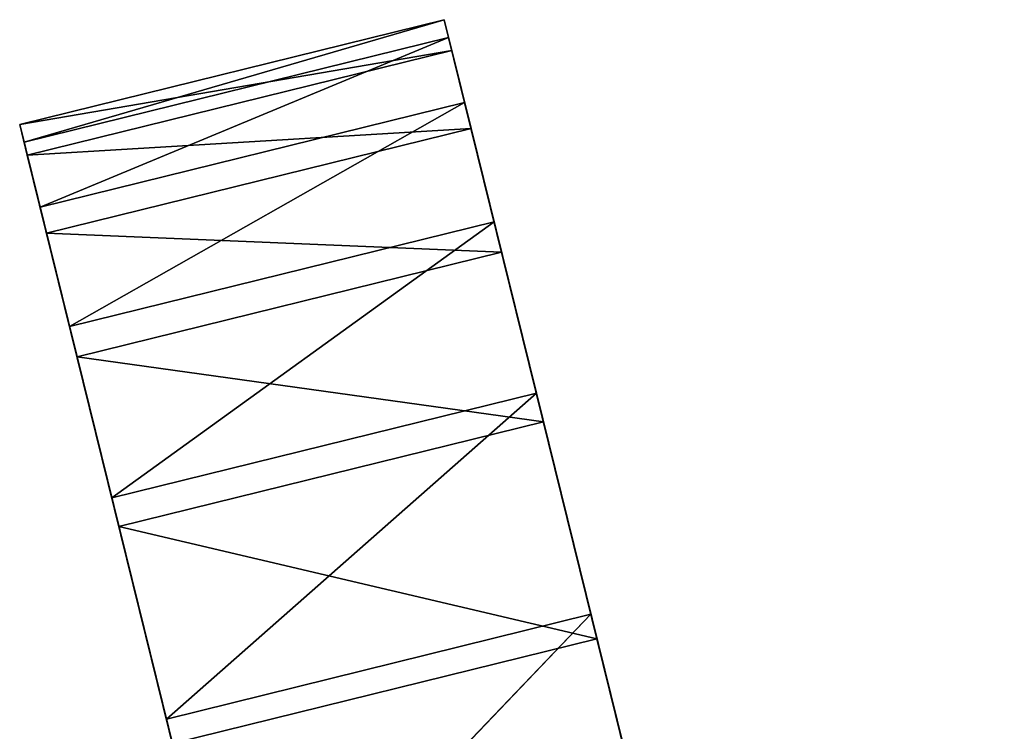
# Model space of a CAD drawing. Extents: x 856 to 1396, y -116 to 539.
# Tile 78 of 115: x 1058 to 1072, y 523 to 533. Entities that reach past the tile are written whole.
import ezdxf

# ---------------------------------------------------------------- set-up
doc = ezdxf.new("R2010")
doc.units = 0
doc.header["$LTSCALE"] = 25.4
doc.layers.get('0').update_dxf_attribs({"color": 13, "linetype": 'CONTINUOUS'})

# ---------------------------------------------------------------- blocks, each defined once
blk = doc.blocks.new('IKA-D-4174_STL')
at = {"color": 43}
for p, q in [((326.267, 1294.015, 639.449), (327.205, 1302.284, 635.647)), ((326.267, 1294.015, 639.449), (327.205, 1302.284, 635.647)), ((326.267, 1294.015, 639.449), (319.434, 1285.541, 641.052)), ((326.267, 1294.015, 639.449), (319.434, 1285.541, 641.052)), ((320.199, 1294.015, 637.952), (319.434, 1285.541, 641.052)), ((320.199, 1294.015, 637.952), (319.434, 1285.541, 641.052)), ((326.267, 1294.015, 639.449), (320.199, 1294.015, 637.952)), ((326.267, 1294.015, 639.449), (320.199, 1294.015, 637.952)), ((325.502, 1285.541, 642.549), (326.267, 1294.015, 639.449)), ((325.502, 1285.541, 642.549), (326.267, 1294.015, 639.449)), ((326.267, 1294.015, 639.449), (331.456, 1289.665, 618.417)), ((326.267, 1294.015, 639.449), (331.456, 1289.665, 618.417)), ((326.267, 1294.015, 639.449), (330.824, 1280.319, 620.979)), ((326.267, 1294.015, 639.449), (330.824, 1280.319, 620.979)), ((319.434, 1285.541, 641.052), (325.388, 1289.665, 616.92)), ((319.434, 1285.541, 641.052), (325.388, 1289.665, 616.92)), ((325.502, 1285.541, 642.549), (318.835, 1276.828, 643.479)), ((325.502, 1285.541, 642.549), (318.835, 1276.828, 643.479)), ((319.434, 1285.541, 641.052), (318.835, 1276.828, 643.479)), ((319.434, 1285.541, 641.052), (318.835, 1276.828, 643.479)), ((325.502, 1285.541, 642.549), (319.434, 1285.541, 641.052)), ((325.502, 1285.541, 642.549), (319.434, 1285.541, 641.052)), ((319.434, 1285.541, 641.052), (324.755, 1280.319, 619.482)), ((319.434, 1285.541, 641.052), (324.755, 1280.319, 619.482)), ((324.903, 1276.828, 644.976), (325.502, 1285.541, 642.549)), ((324.903, 1276.828, 644.976), (325.502, 1285.541, 642.549)), ((325.502, 1285.541, 642.549), (330.824, 1280.319, 620.979)), ((325.502, 1285.541, 642.549), (330.824, 1280.319, 620.979)), ((325.502, 1285.541, 642.549), (330.362, 1270.617, 622.849)), ((325.502, 1285.541, 642.549), (330.362, 1270.617, 622.849)), ((318.835, 1276.828, 643.479), (324.755, 1280.319, 619.482)), ((318.835, 1276.828, 643.479), (324.755, 1280.319, 619.482)), ((324.903, 1276.828, 644.976), (318.398, 1267.845, 645.248)), ((324.903, 1276.828, 644.976), (318.398, 1267.845, 645.248)), ((318.835, 1276.828, 643.479), (318.398, 1267.845, 645.248)), ((318.835, 1276.828, 643.479), (318.398, 1267.845, 645.248)), ((324.903, 1276.828, 644.976), (318.835, 1276.828, 643.479)), ((324.903, 1276.828, 644.976), (318.835, 1276.828, 643.479)), ((318.835, 1276.828, 643.479), (324.294, 1270.617, 621.352)), ((318.835, 1276.828, 643.479), (324.294, 1270.617, 621.352)), ((324.467, 1267.845, 646.745), (324.903, 1276.828, 644.976)), ((324.467, 1267.845, 646.745), (324.903, 1276.828, 644.976)), ((324.903, 1276.828, 644.976), (330.362, 1270.617, 622.849)), ((324.903, 1276.828, 644.976), (330.362, 1270.617, 622.849)), ((318.398, 1267.845, 645.248), (324.294, 1270.617, 621.352)), ((318.398, 1267.845, 645.248), (324.294, 1270.617, 621.352)), ((324.467, 1267.845, 646.745), (330.362, 1270.617, 622.849)), ((324.467, 1267.845, 646.745), (330.362, 1270.617, 622.849)), ((324.467, 1267.845, 646.745), (318.124, 1258.571, 646.36)), ((324.467, 1267.845, 646.745), (318.124, 1258.571, 646.36)), ((318.398, 1267.845, 645.248), (318.124, 1258.571, 646.36)), ((318.398, 1267.845, 645.248), (318.124, 1258.571, 646.36)), ((324.467, 1267.845, 646.745), (318.398, 1267.845, 645.248)), ((324.467, 1267.845, 646.745), (318.398, 1267.845, 645.248)), ((324.009, 1260.681, 622.507), (318.398, 1267.845, 645.248)), ((324.009, 1260.681, 622.507), (318.398, 1267.845, 645.248)), ((324.192, 1258.571, 647.857), (324.467, 1267.845, 646.745)), ((324.192, 1258.571, 647.857), (324.467, 1267.845, 646.745)), ((324.467, 1267.845, 646.745), (330.077, 1260.681, 624.004)), ((324.467, 1267.845, 646.745), (330.077, 1260.681, 624.004)), ((318.015, 1249.002, 646.802), (324.009, 1260.681, 622.507)), ((318.015, 1249.002, 646.802), (324.009, 1260.681, 622.507)), ((318.124, 1258.571, 646.36), (324.009, 1260.681, 622.507)), ((318.124, 1258.571, 646.36), (324.009, 1260.681, 622.507)), ((324.192, 1258.571, 647.857), (330.077, 1260.681, 624.004)), ((324.192, 1258.571, 647.857), (330.077, 1260.681, 624.004)), ((324.192, 1258.571, 647.857), (318.015, 1249.002, 646.802)), ((324.192, 1258.571, 647.857), (318.015, 1249.002, 646.802)), ((318.124, 1258.571, 646.36), (318.015, 1249.002, 646.802)), ((318.124, 1258.571, 646.36), (318.015, 1249.002, 646.802)), ((324.192, 1258.571, 647.857), (318.124, 1258.571, 646.36)), ((324.192, 1258.571, 647.857), (318.124, 1258.571, 646.36)), ((324.083, 1249.002, 648.299), (324.192, 1258.571, 647.857)), ((324.083, 1249.002, 648.299), (324.192, 1258.571, 647.857)), ((324.192, 1258.571, 647.857), (329.972, 1250.638, 624.431)), ((324.192, 1258.571, 647.857), (329.972, 1250.638, 624.431)), ((318.015, 1249.002, 646.802), (323.904, 1250.638, 622.934)), ((318.015, 1249.002, 646.802), (323.904, 1250.638, 622.934)), ((318.078, 1239.173, 646.548), (323.904, 1250.638, 622.934)), ((318.078, 1239.173, 646.548), (323.904, 1250.638, 622.934)), ((324.083, 1249.002, 648.299), (329.972, 1250.638, 624.431)), ((324.083, 1249.002, 648.299), (329.972, 1250.638, 624.431)), ((324.083, 1249.002, 648.299), (318.015, 1249.002, 646.802)), ((318.015, 1249.002, 646.802), (318.078, 1239.173, 646.548)), ((324.083, 1249.002, 648.299), (318.015, 1249.002, 646.802)), ((318.015, 1249.002, 646.802), (318.078, 1239.173, 646.548)), ((324.083, 1249.002, 648.299), (318.078, 1239.173, 646.548)), ((324.083, 1249.002, 648.299), (318.078, 1239.173, 646.548)), ((324.146, 1239.173, 648.045), (324.083, 1249.002, 648.299)), ((324.083, 1249.002, 648.299), (330.045, 1240.603, 624.132)), ((324.083, 1249.002, 648.299), (330.045, 1240.603, 624.132)), ((324.146, 1239.173, 648.045), (324.083, 1249.002, 648.299)), ((318.078, 1239.173, 646.548), (323.977, 1240.603, 622.635)), ((318.078, 1239.173, 646.548), (323.977, 1240.603, 622.635)), ((318.307, 1229.548, 645.617), (323.977, 1240.603, 622.635)), ((318.307, 1229.548, 645.617), (323.977, 1240.603, 622.635)), ((324.146, 1239.173, 648.045), (330.045, 1240.603, 624.132)), ((324.146, 1239.173, 648.045), (330.045, 1240.603, 624.132)), ((324.146, 1239.173, 648.045), (318.078, 1239.173, 646.548)), ((318.078, 1239.173, 646.548), (318.307, 1229.548, 645.617)), ((324.146, 1239.173, 648.045), (318.078, 1239.173, 646.548)), ((318.078, 1239.173, 646.548), (318.307, 1229.548, 645.617)), ((324.146, 1239.173, 648.045), (318.307, 1229.548, 645.617)), ((324.146, 1239.173, 648.045), (318.307, 1229.548, 645.617)), ((324.375, 1229.548, 647.115), (324.146, 1239.173, 648.045)), ((324.146, 1239.173, 648.045), (330.296, 1230.666, 623.118)), ((324.146, 1239.173, 648.045), (330.296, 1230.666, 623.118)), ((324.375, 1229.548, 647.115), (324.146, 1239.173, 648.045)), ((318.307, 1229.548, 645.617), (324.228, 1230.666, 621.621)), ((318.307, 1229.548, 645.617), (324.228, 1230.666, 621.621)), ((318.728, 1219.526, 643.911), (324.228, 1230.666, 621.621)), ((318.728, 1219.526, 643.911), (324.228, 1230.666, 621.621)), ((324.375, 1229.548, 647.115), (330.296, 1230.666, 623.118)), ((324.375, 1229.548, 647.115), (330.296, 1230.666, 623.118)), ((324.375, 1229.548, 647.115), (318.307, 1229.548, 645.617)), ((318.307, 1229.548, 645.617), (318.728, 1219.526, 643.911)), ((324.375, 1229.548, 647.115), (318.307, 1229.548, 645.617)), ((318.307, 1229.548, 645.617), (318.728, 1219.526, 643.911)), ((324.375, 1229.548, 647.115), (318.728, 1219.526, 643.911)), ((324.375, 1229.548, 647.115), (318.728, 1219.526, 643.911)), ((324.796, 1219.526, 645.408), (324.375, 1229.548, 647.115)), ((324.375, 1229.548, 647.115), (330.72, 1220.893, 621.4)), ((324.796, 1219.526, 645.408), (324.375, 1229.548, 647.115)), ((324.375, 1229.548, 647.115), (330.72, 1220.893, 621.4)), ((318.728, 1219.526, 643.911), (324.652, 1220.893, 619.903)), ((318.728, 1219.526, 643.911), (324.652, 1220.893, 619.903)), ((319.333, 1209.745, 641.461), (324.652, 1220.893, 619.903)), ((319.333, 1209.745, 641.461), (324.652, 1220.893, 619.903)), ((324.796, 1219.526, 645.408), (330.72, 1220.893, 621.4)), ((324.796, 1219.526, 645.408), (330.72, 1220.893, 621.4)), ((325.401, 1209.745, 642.958), (330.72, 1220.893, 621.4)), ((325.401, 1209.745, 642.958), (330.72, 1220.893, 621.4)), ((324.796, 1219.526, 645.408), (318.728, 1219.526, 643.911)), ((318.728, 1219.526, 643.911), (319.333, 1209.745, 641.461)), ((324.796, 1219.526, 645.408), (318.728, 1219.526, 643.911)), ((318.728, 1219.526, 643.911), (319.333, 1209.745, 641.461)), ((324.796, 1219.526, 645.408), (319.333, 1209.745, 641.461)), ((324.796, 1219.526, 645.408), (319.333, 1209.745, 641.461)), ((325.401, 1209.745, 642.958), (324.796, 1219.526, 645.408)), ((325.401, 1209.745, 642.958), (324.796, 1219.526, 645.408)), ((319.333, 1209.745, 641.461), (325.247, 1211.321, 617.489)), ((319.333, 1209.745, 641.461), (325.247, 1211.321, 617.489)), ((325.247, 1211.321, 617.489), (320.113, 1200.388, 638.301)), ((325.247, 1211.321, 617.489), (320.113, 1200.388, 638.301)), ((325.401, 1209.745, 642.958), (331.315, 1211.321, 618.986)), ((325.401, 1209.745, 642.958), (331.315, 1211.321, 618.986)), ((326.181, 1200.388, 639.798), (331.315, 1211.321, 618.986)), ((326.181, 1200.388, 639.798), (331.315, 1211.321, 618.986)), ((325.401, 1209.745, 642.958), (319.333, 1209.745, 641.461)), ((319.333, 1209.745, 641.461), (320.113, 1200.388, 638.301)), ((325.401, 1209.745, 642.958), (319.333, 1209.745, 641.461)), ((319.333, 1209.745, 641.461), (320.113, 1200.388, 638.301)), ((325.401, 1209.745, 642.958), (320.113, 1200.388, 638.301)), ((325.401, 1209.745, 642.958), (320.113, 1200.388, 638.301)), ((326.181, 1200.388, 639.798), (325.401, 1209.745, 642.958)), ((326.181, 1200.388, 639.798), (325.401, 1209.745, 642.958)), ((326.181, 1200.388, 639.798), (332.091, 1201.871, 615.842)), ((326.181, 1200.388, 639.798), (332.091, 1201.871, 615.842)), ((326.181, 1200.388, 639.798), (320.113, 1200.388, 638.301)), ((320.113, 1200.388, 638.301), (321.061, 1191.522, 634.455)), ((326.181, 1200.388, 639.798), (320.113, 1200.388, 638.301)), ((320.113, 1200.388, 638.301), (321.061, 1191.522, 634.455)), ((326.181, 1200.388, 639.798), (321.061, 1191.522, 634.455)), ((326.181, 1200.388, 639.798), (321.061, 1191.522, 634.455)), ((327.129, 1191.522, 635.952), (326.181, 1200.388, 639.798)), ((327.129, 1191.522, 635.952), (326.181, 1200.388, 639.798))]:
    blk.add_line(p, q, dxfattribs=at)
mesh = blk.add_polyface(dxfattribs=at)
corners = [(327.205, 1302.284, 635.647), (320.199, 1294.015, 637.952), (326.267, 1294.015, 639.449)]
mesh.append_faces([[corners[k] for k in face] for face in [(0, 1, 2)]], dxfattribs={"color": 43})
mesh = blk.add_polyface(dxfattribs=at)
corners = [(327.205, 1302.284, 635.647), (326.267, 1294.015, 639.449), (331.456, 1289.665, 618.417)]
mesh.append_faces([[corners[k] for k in face] for face in [(0, 1, 2)]], dxfattribs={"color": 43})
mesh = blk.add_polyface(dxfattribs=at)
corners = [(326.267, 1294.015, 639.449), (319.434, 1285.541, 641.052), (325.502, 1285.541, 642.549)]
mesh.append_faces([[corners[k] for k in face] for face in [(0, 1, 2)]], dxfattribs={"color": 43})
mesh = blk.add_polyface(dxfattribs=at)
corners = [(326.267, 1294.015, 639.449), (320.199, 1294.015, 637.952), (319.434, 1285.541, 641.052)]
mesh.append_faces([[corners[k] for k in face] for face in [(0, 1, 2)]], dxfattribs={"color": 43})
mesh = blk.add_polyface(dxfattribs=at)
corners = [(320.199, 1294.015, 637.952), (325.388, 1289.665, 616.92), (319.434, 1285.541, 641.052)]
mesh.append_faces([[corners[k] for k in face] for face in [(0, 1, 2)]], dxfattribs={"color": 43})
mesh = blk.add_polyface(dxfattribs=at)
corners = [(326.267, 1294.015, 639.449), (325.502, 1285.541, 642.549), (330.824, 1280.319, 620.979)]
mesh.append_faces([[corners[k] for k in face] for face in [(0, 1, 2)]], dxfattribs={"color": 43})
mesh = blk.add_polyface(dxfattribs=at)
corners = [(326.267, 1294.015, 639.449), (330.824, 1280.319, 620.979), (331.456, 1289.665, 618.417)]
mesh.append_faces([[corners[k] for k in face] for face in [(0, 1, 2)]], dxfattribs={"color": 43})
mesh = blk.add_polyface(dxfattribs=at)
corners = [(325.388, 1289.665, 616.92), (324.755, 1280.319, 619.482), (319.434, 1285.541, 641.052)]
mesh.append_faces([[corners[k] for k in face] for face in [(0, 1, 2)]], dxfattribs={"color": 43})
mesh = blk.add_polyface(dxfattribs=at)
corners = [(325.502, 1285.541, 642.549), (318.835, 1276.828, 643.479), (324.903, 1276.828, 644.976)]
mesh.append_faces([[corners[k] for k in face] for face in [(0, 1, 2)]], dxfattribs={"color": 43})
mesh = blk.add_polyface(dxfattribs=at)
corners = [(325.502, 1285.541, 642.549), (319.434, 1285.541, 641.052), (318.835, 1276.828, 643.479)]
mesh.append_faces([[corners[k] for k in face] for face in [(0, 1, 2)]], dxfattribs={"color": 43})
mesh = blk.add_polyface(dxfattribs=at)
corners = [(319.434, 1285.541, 641.052), (324.755, 1280.319, 619.482), (318.835, 1276.828, 643.479)]
mesh.append_faces([[corners[k] for k in face] for face in [(0, 1, 2)]], dxfattribs={"color": 43})
mesh = blk.add_polyface(dxfattribs=at)
corners = [(325.502, 1285.541, 642.549), (324.903, 1276.828, 644.976), (330.362, 1270.617, 622.849)]
mesh.append_faces([[corners[k] for k in face] for face in [(0, 1, 2)]], dxfattribs={"color": 43})
mesh = blk.add_polyface(dxfattribs=at)
corners = [(325.502, 1285.541, 642.549), (330.362, 1270.617, 622.849), (330.824, 1280.319, 620.979)]
mesh.append_faces([[corners[k] for k in face] for face in [(0, 1, 2)]], dxfattribs={"color": 43})
mesh = blk.add_polyface(dxfattribs=at)
corners = [(324.755, 1280.319, 619.482), (324.294, 1270.617, 621.352), (318.835, 1276.828, 643.479)]
mesh.append_faces([[corners[k] for k in face] for face in [(0, 1, 2)]], dxfattribs={"color": 43})
mesh = blk.add_polyface(dxfattribs=at)
corners = [(324.903, 1276.828, 644.976), (318.398, 1267.845, 645.248), (324.467, 1267.845, 646.745)]
mesh.append_faces([[corners[k] for k in face] for face in [(0, 1, 2)]], dxfattribs={"color": 43})
mesh = blk.add_polyface(dxfattribs=at)
corners = [(324.903, 1276.828, 644.976), (318.835, 1276.828, 643.479), (318.398, 1267.845, 645.248)]
mesh.append_faces([[corners[k] for k in face] for face in [(0, 1, 2)]], dxfattribs={"color": 43})
mesh = blk.add_polyface(dxfattribs=at)
corners = [(318.835, 1276.828, 643.479), (324.294, 1270.617, 621.352), (318.398, 1267.845, 645.248)]
mesh.append_faces([[corners[k] for k in face] for face in [(0, 1, 2)]], dxfattribs={"color": 43})
mesh = blk.add_polyface(dxfattribs=at)
corners = [(324.903, 1276.828, 644.976), (324.467, 1267.845, 646.745), (330.362, 1270.617, 622.849)]
mesh.append_faces([[corners[k] for k in face] for face in [(0, 1, 2)]], dxfattribs={"color": 43})
mesh = blk.add_polyface(dxfattribs=at)
corners = [(324.294, 1270.617, 621.352), (324.009, 1260.681, 622.507), (318.398, 1267.845, 645.248)]
mesh.append_faces([[corners[k] for k in face] for face in [(0, 1, 2)]], dxfattribs={"color": 43})
mesh = blk.add_polyface(dxfattribs=at)
corners = [(330.362, 1270.617, 622.849), (324.467, 1267.845, 646.745), (330.077, 1260.681, 624.004)]
mesh.append_faces([[corners[k] for k in face] for face in [(0, 1, 2)]], dxfattribs={"color": 43})
mesh = blk.add_polyface(dxfattribs=at)
corners = [(324.467, 1267.845, 646.745), (318.124, 1258.571, 646.36), (324.192, 1258.571, 647.857)]
mesh.append_faces([[corners[k] for k in face] for face in [(0, 1, 2)]], dxfattribs={"color": 43})
mesh = blk.add_polyface(dxfattribs=at)
corners = [(324.467, 1267.845, 646.745), (318.398, 1267.845, 645.248), (318.124, 1258.571, 646.36)]
mesh.append_faces([[corners[k] for k in face] for face in [(0, 1, 2)]], dxfattribs={"color": 43})
mesh = blk.add_polyface(dxfattribs=at)
corners = [(318.398, 1267.845, 645.248), (324.009, 1260.681, 622.507), (318.124, 1258.571, 646.36)]
mesh.append_faces([[corners[k] for k in face] for face in [(0, 1, 2)]], dxfattribs={"color": 43})
mesh = blk.add_polyface(dxfattribs=at)
corners = [(324.467, 1267.845, 646.745), (324.192, 1258.571, 647.857), (330.077, 1260.681, 624.004)]
mesh.append_faces([[corners[k] for k in face] for face in [(0, 1, 2)]], dxfattribs={"color": 43})
mesh = blk.add_polyface(dxfattribs=at)
corners = [(324.009, 1260.681, 622.507), (323.904, 1250.638, 622.934), (318.015, 1249.002, 646.802)]
mesh.append_faces([[corners[k] for k in face] for face in [(0, 1, 2)]], dxfattribs={"color": 43})
mesh = blk.add_polyface(dxfattribs=at)
corners = [(324.009, 1260.681, 622.507), (318.015, 1249.002, 646.802), (318.124, 1258.571, 646.36)]
mesh.append_faces([[corners[k] for k in face] for face in [(0, 1, 2)]], dxfattribs={"color": 43})
mesh = blk.add_polyface(dxfattribs=at)
corners = [(330.077, 1260.681, 624.004), (324.192, 1258.571, 647.857), (329.972, 1250.638, 624.431)]
mesh.append_faces([[corners[k] for k in face] for face in [(0, 1, 2)]], dxfattribs={"color": 43})
mesh = blk.add_polyface(dxfattribs=at)
corners = [(324.192, 1258.571, 647.857), (318.015, 1249.002, 646.802), (324.083, 1249.002, 648.299)]
mesh.append_faces([[corners[k] for k in face] for face in [(0, 1, 2)]], dxfattribs={"color": 43})
mesh = blk.add_polyface(dxfattribs=at)
corners = [(324.192, 1258.571, 647.857), (318.124, 1258.571, 646.36), (318.015, 1249.002, 646.802)]
mesh.append_faces([[corners[k] for k in face] for face in [(0, 1, 2)]], dxfattribs={"color": 43})
mesh = blk.add_polyface(dxfattribs=at)
corners = [(324.192, 1258.571, 647.857), (324.083, 1249.002, 648.299), (329.972, 1250.638, 624.431)]
mesh.append_faces([[corners[k] for k in face] for face in [(0, 1, 2)]], dxfattribs={"color": 43})
mesh = blk.add_polyface(dxfattribs=at)
corners = [(323.904, 1250.638, 622.934), (318.078, 1239.173, 646.548), (318.015, 1249.002, 646.802)]
mesh.append_faces([[corners[k] for k in face] for face in [(0, 1, 2)]], dxfattribs={"color": 43})
mesh = blk.add_polyface(dxfattribs=at)
corners = [(323.904, 1250.638, 622.934), (323.977, 1240.603, 622.635), (318.078, 1239.173, 646.548)]
mesh.append_faces([[corners[k] for k in face] for face in [(0, 1, 2)]], dxfattribs={"color": 43})
mesh = blk.add_polyface(dxfattribs=at)
corners = [(329.972, 1250.638, 624.431), (324.083, 1249.002, 648.299), (330.045, 1240.603, 624.132)]
mesh.append_faces([[corners[k] for k in face] for face in [(0, 1, 2)]], dxfattribs={"color": 43})
mesh = blk.add_polyface(dxfattribs=at)
corners = [(324.083, 1249.002, 648.299), (318.015, 1249.002, 646.802), (318.078, 1239.173, 646.548)]
mesh.append_faces([[corners[k] for k in face] for face in [(0, 1, 2)]], dxfattribs={"color": 43})
mesh = blk.add_polyface(dxfattribs=at)
corners = [(324.146, 1239.173, 648.045), (324.083, 1249.002, 648.299), (318.078, 1239.173, 646.548)]
mesh.append_faces([[corners[k] for k in face] for face in [(0, 1, 2)]], dxfattribs={"color": 43})
mesh = blk.add_polyface(dxfattribs=at)
corners = [(324.083, 1249.002, 648.299), (324.146, 1239.173, 648.045), (330.045, 1240.603, 624.132)]
mesh.append_faces([[corners[k] for k in face] for face in [(0, 1, 2)]], dxfattribs={"color": 43})
mesh = blk.add_polyface(dxfattribs=at)
corners = [(323.977, 1240.603, 622.635), (318.307, 1229.548, 645.617), (318.078, 1239.173, 646.548)]
mesh.append_faces([[corners[k] for k in face] for face in [(0, 1, 2)]], dxfattribs={"color": 43})
mesh = blk.add_polyface(dxfattribs=at)
corners = [(323.977, 1240.603, 622.635), (324.228, 1230.666, 621.621), (318.307, 1229.548, 645.617)]
mesh.append_faces([[corners[k] for k in face] for face in [(0, 1, 2)]], dxfattribs={"color": 43})
mesh = blk.add_polyface(dxfattribs=at)
corners = [(330.045, 1240.603, 624.132), (324.146, 1239.173, 648.045), (330.296, 1230.666, 623.118)]
mesh.append_faces([[corners[k] for k in face] for face in [(0, 1, 2)]], dxfattribs={"color": 43})
mesh = blk.add_polyface(dxfattribs=at)
corners = [(324.146, 1239.173, 648.045), (318.078, 1239.173, 646.548), (318.307, 1229.548, 645.617)]
mesh.append_faces([[corners[k] for k in face] for face in [(0, 1, 2)]], dxfattribs={"color": 43})
mesh = blk.add_polyface(dxfattribs=at)
corners = [(324.375, 1229.548, 647.115), (324.146, 1239.173, 648.045), (318.307, 1229.548, 645.617)]
mesh.append_faces([[corners[k] for k in face] for face in [(0, 1, 2)]], dxfattribs={"color": 43})
mesh = blk.add_polyface(dxfattribs=at)
corners = [(324.146, 1239.173, 648.045), (324.375, 1229.548, 647.115), (330.296, 1230.666, 623.118)]
mesh.append_faces([[corners[k] for k in face] for face in [(0, 1, 2)]], dxfattribs={"color": 43})
mesh = blk.add_polyface(dxfattribs=at)
corners = [(324.228, 1230.666, 621.621), (318.728, 1219.526, 643.911), (318.307, 1229.548, 645.617)]
mesh.append_faces([[corners[k] for k in face] for face in [(0, 1, 2)]], dxfattribs={"color": 43})
mesh = blk.add_polyface(dxfattribs=at)
corners = [(324.228, 1230.666, 621.621), (324.652, 1220.893, 619.903), (318.728, 1219.526, 643.911)]
mesh.append_faces([[corners[k] for k in face] for face in [(0, 1, 2)]], dxfattribs={"color": 43})
mesh = blk.add_polyface(dxfattribs=at)
corners = [(330.296, 1230.666, 623.118), (324.375, 1229.548, 647.115), (330.72, 1220.893, 621.4)]
mesh.append_faces([[corners[k] for k in face] for face in [(0, 1, 2)]], dxfattribs={"color": 43})
mesh = blk.add_polyface(dxfattribs=at)
corners = [(324.375, 1229.548, 647.115), (318.307, 1229.548, 645.617), (318.728, 1219.526, 643.911)]
mesh.append_faces([[corners[k] for k in face] for face in [(0, 1, 2)]], dxfattribs={"color": 43})
mesh = blk.add_polyface(dxfattribs=at)
corners = [(324.796, 1219.526, 645.408), (324.375, 1229.548, 647.115), (318.728, 1219.526, 643.911)]
mesh.append_faces([[corners[k] for k in face] for face in [(0, 1, 2)]], dxfattribs={"color": 43})
mesh = blk.add_polyface(dxfattribs=at)
corners = [(324.375, 1229.548, 647.115), (324.796, 1219.526, 645.408), (330.72, 1220.893, 621.4)]
mesh.append_faces([[corners[k] for k in face] for face in [(0, 1, 2)]], dxfattribs={"color": 43})
mesh = blk.add_polyface(dxfattribs=at)
corners = [(324.652, 1220.893, 619.903), (319.333, 1209.745, 641.461), (318.728, 1219.526, 643.911)]
mesh.append_faces([[corners[k] for k in face] for face in [(0, 1, 2)]], dxfattribs={"color": 43})
mesh = blk.add_polyface(dxfattribs=at)
corners = [(324.652, 1220.893, 619.903), (325.247, 1211.321, 617.489), (319.333, 1209.745, 641.461)]
mesh.append_faces([[corners[k] for k in face] for face in [(0, 1, 2)]], dxfattribs={"color": 43})
mesh = blk.add_polyface(dxfattribs=at)
corners = [(330.72, 1220.893, 621.4), (324.796, 1219.526, 645.408), (325.401, 1209.745, 642.958)]
mesh.append_faces([[corners[k] for k in face] for face in [(0, 1, 2)]], dxfattribs={"color": 43})
mesh = blk.add_polyface(dxfattribs=at)
corners = [(330.72, 1220.893, 621.4), (325.401, 1209.745, 642.958), (331.315, 1211.321, 618.986)]
mesh.append_faces([[corners[k] for k in face] for face in [(0, 1, 2)]], dxfattribs={"color": 43})
mesh = blk.add_polyface(dxfattribs=at)
corners = [(324.796, 1219.526, 645.408), (318.728, 1219.526, 643.911), (319.333, 1209.745, 641.461)]
mesh.append_faces([[corners[k] for k in face] for face in [(0, 1, 2)]], dxfattribs={"color": 43})
mesh = blk.add_polyface(dxfattribs=at)
corners = [(325.401, 1209.745, 642.958), (324.796, 1219.526, 645.408), (319.333, 1209.745, 641.461)]
mesh.append_faces([[corners[k] for k in face] for face in [(0, 1, 2)]], dxfattribs={"color": 43})
mesh = blk.add_polyface(dxfattribs=at)
corners = [(325.247, 1211.321, 617.489), (320.113, 1200.388, 638.301), (319.333, 1209.745, 641.461)]
mesh.append_faces([[corners[k] for k in face] for face in [(0, 1, 2)]], dxfattribs={"color": 43})
mesh = blk.add_polyface(dxfattribs=at)
corners = [(325.247, 1211.321, 617.489), (321.061, 1191.522, 634.455), (320.113, 1200.388, 638.301)]
mesh.append_faces([[corners[k] for k in face] for face in [(0, 1, 2)]], dxfattribs={"color": 43})
mesh = blk.add_polyface(dxfattribs=at)
corners = [(331.315, 1211.321, 618.986), (325.401, 1209.745, 642.958), (326.181, 1200.388, 639.798)]
mesh.append_faces([[corners[k] for k in face] for face in [(0, 1, 2)]], dxfattribs={"color": 43})
mesh = blk.add_polyface(dxfattribs=at)
corners = [(331.315, 1211.321, 618.986), (326.181, 1200.388, 639.798), (332.091, 1201.871, 615.842)]
mesh.append_faces([[corners[k] for k in face] for face in [(0, 1, 2)]], dxfattribs={"color": 43})
mesh = blk.add_polyface(dxfattribs=at)
corners = [(325.401, 1209.745, 642.958), (319.333, 1209.745, 641.461), (320.113, 1200.388, 638.301)]
mesh.append_faces([[corners[k] for k in face] for face in [(0, 1, 2)]], dxfattribs={"color": 43})
mesh = blk.add_polyface(dxfattribs=at)
corners = [(326.181, 1200.388, 639.798), (325.401, 1209.745, 642.958), (320.113, 1200.388, 638.301)]
mesh.append_faces([[corners[k] for k in face] for face in [(0, 1, 2)]], dxfattribs={"color": 43})
mesh = blk.add_polyface(dxfattribs=at)
corners = [(332.091, 1201.871, 615.842), (326.181, 1200.388, 639.798), (327.129, 1191.522, 635.952)]
mesh.append_faces([[corners[k] for k in face] for face in [(0, 1, 2)]], dxfattribs={"color": 43})
mesh = blk.add_polyface(dxfattribs=at)
corners = [(326.181, 1200.388, 639.798), (320.113, 1200.388, 638.301), (321.061, 1191.522, 634.455)]
mesh.append_faces([[corners[k] for k in face] for face in [(0, 1, 2)]], dxfattribs={"color": 43})
mesh = blk.add_polyface(dxfattribs=at)
corners = [(327.129, 1191.522, 635.952), (326.181, 1200.388, 639.798), (321.061, 1191.522, 634.455)]
mesh.append_faces([[corners[k] for k in face] for face in [(0, 1, 2)]], dxfattribs={"color": 43})

msp = doc.modelspace()

# ---------------------------------------------------------------- block references
at = {"color": 0, "extrusion": (0, 1, -4.996e-16), "rotation": 180}
msp.add_blockref('IKA-D-4174_STL', (-740.325, 3944.307, -115.555), dxfattribs=at)

doc.saveas('drawing.dxf')
